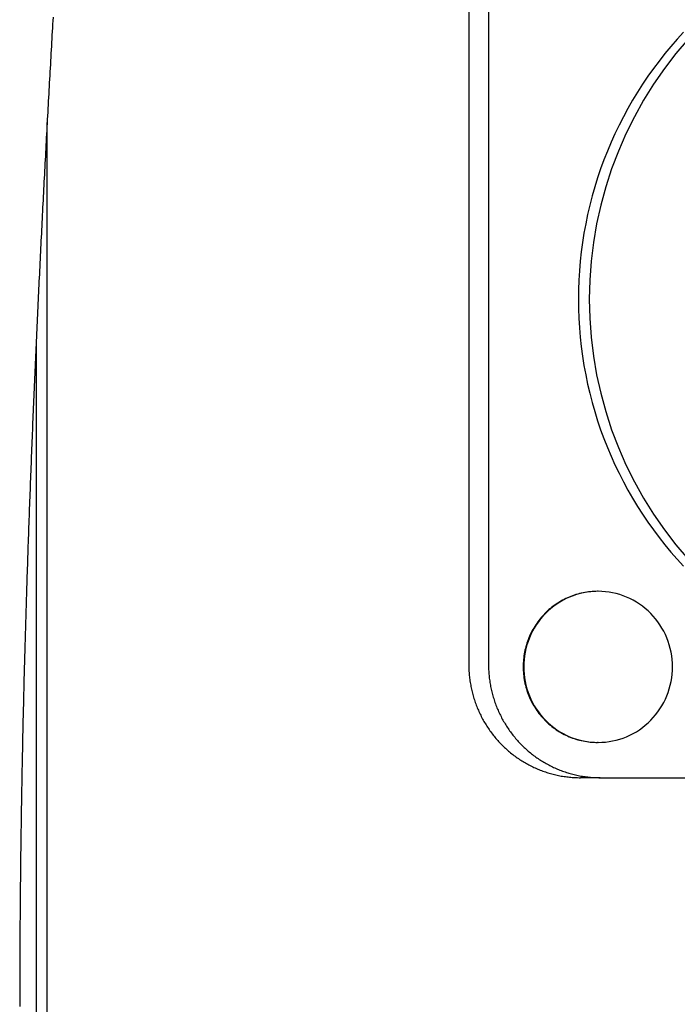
# Model space of a CAD drawing. Extents: x 987 to 2641, y 1244 to 2490.
# Tile 100 of 138: x 2496 to 2523, y 1902 to 1942. Entities that reach past the tile are written whole.
import ezdxf

# ---------------------------------------------------------------- set-up
doc = ezdxf.new("R2010")
doc.units = 0
doc.layers.add('KF_GRAVIS_8_REAR', color=7, linetype='CONTINUOUS')

# ---------------------------------------------------------------- blocks, each defined once
blk = doc.blocks.new('KF_GRAVIS_8_REAR')
at = {"layer": 'KF_GRAVIS_8_REAR'}
for p, q in [((0.29472, -201), (0.29472, -230)), ((1.07614, -201), (1.07614, -230)), ((-16.44701, -278.51337), (-16.44701, -208.48664)), ((-16.88113, -217.16136), (-16.88113, -269.83872)), ((5.43023, -227.1), (5.40929, -227.1)), ((5.43023, -233.1), (5.40929, -233.1)), ((5.50777, -234.5), (4.72635, -234.5)), ((5.50777, -234.5), (34.0672, -234.5))]:
    blk.add_line(p, q, dxfattribs=at)
for points in [[(-16.2126, -204.293, 0), (-16.221, -204.438, 0), (-16.2293, -204.583, 0), (-16.2376, -204.728, 0), (-16.2459, -204.873, 0), (-16.2541, -205.018, 0), (-16.2624, -205.163, 0), (-16.2706, -205.308, 0), (-16.2789, -205.453, 0), (-16.2871, -205.598, 0), (-16.2953, -205.743, 0), (-16.3034, -205.889, 0), (-16.3116, -206.034, 0), (-16.3198, -206.179, 0), (-16.3279, -206.324, 0), (-16.336, -206.47, 0), (-16.3441, -206.615, 0), (-16.3522, -206.76, 0), (-16.3603, -206.906, 0), (-16.3684, -207.051, 0), (-16.3764, -207.196, 0), (-16.3844, -207.342, 0), (-16.3924, -207.487, 0), (-16.4004, -207.633, 0), (-16.4084, -207.778, 0), (-16.4164, -207.924, 0), (-16.4243, -208.069, 0), (-16.4323, -208.215, 0), (-16.4402, -208.361, 0), (-16.4481, -208.506, 0), (-16.456, -208.652, 0), (-16.4638, -208.798, 0), (-16.4717, -208.943, 0), (-16.4795, -209.089, 0), (-16.4873, -209.235, 0), (-16.4951, -209.381, 0), (-16.5029, -209.526, 0), (-16.5106, -209.672, 0), (-16.5184, -209.818, 0), (-16.5261, -209.964, 0), (-16.5338, -210.11, 0), (-16.5415, -210.256, 0), (-16.5492, -210.402, 0), (-16.5568, -210.548, 0), (-16.5645, -210.694, 0), (-16.5721, -210.84, 0), (-16.5797, -210.986, 0), (-16.5872, -211.132, 0), (-16.5948, -211.278, 0), (-16.6024, -211.425, 0), (-16.6099, -211.571, 0), (-16.6174, -211.717, 0), (-16.6249, -211.863, 0), (-16.6323, -212.009, 0), (-16.6398, -212.156, 0), (-16.6472, -212.302, 0), (-16.6546, -212.448, 0), (-16.662, -212.595, 0), (-16.6694, -212.741, 0), (-16.6767, -212.888, 0), (-16.684, -213.034, 0), (-16.6913, -213.181, 0), (-16.6986, -213.327, 0), (-16.7059, -213.474, 0), (-16.7131, -213.62, 0), (-16.7204, -213.767, 0), (-16.7276, -213.913, 0), (-16.7348, -214.06, 0), (-16.7419, -214.207, 0), (-16.7491, -214.354, 0), (-16.7562, -214.5, 0), (-16.7633, -214.647, 0), (-16.7704, -214.794, 0), (-16.7774, -214.941, 0), (-16.7844, -215.088, 0), (-16.7915, -215.235, 0), (-16.7984, -215.381, 0), (-16.8054, -215.528, 0), (-16.8123, -215.675, 0), (-16.8193, -215.822, 0), (-16.8262, -215.969, 0), (-16.833, -216.117, 0), (-16.8399, -216.264, 0), (-16.8467, -216.411, 0), (-16.8535, -216.558, 0), (-16.8603, -216.705, 0), (-16.867, -216.852, 0), (-16.8738, -217, 0), (-16.8805, -217.147, 0), (-16.8872, -217.294, 0), (-16.8938, -217.442, 0), (-16.9005, -217.589, 0), (-16.9071, -217.736, 0), (-16.9136, -217.884, 0), (-16.9202, -218.031, 0), (-16.9267, -218.179, 0), (-16.9332, -218.326, 0), (-16.9397, -218.474, 0), (-16.9462, -218.622, 0), (-16.9526, -218.769, 0), (-16.959, -218.917, 0), (-16.9654, -219.065, 0), (-16.9717, -219.212, 0), (-16.9781, -219.36, 0), (-16.9844, -219.508, 0), (-16.9906, -219.656, 0), (-16.9969, -219.804, 0), (-17.0031, -219.952, 0), (-17.0093, -220.1, 0), (-17.0155, -220.248, 0), (-17.0216, -220.396, 0), (-17.0277, -220.544, 0), (-17.0338, -220.692, 0), (-17.0399, -220.84, 0), (-17.0459, -220.988, 0), (-17.0519, -221.136, 0), (-17.0578, -221.284, 0), (-17.0638, -221.433, 0), (-17.0697, -221.581, 0), (-17.0756, -221.729, 0), (-17.0814, -221.878, 0), (-17.0873, -222.026, 0), (-17.0931, -222.175, 0), (-17.0988, -222.323, 0), (-17.1046, -222.472, 0), (-17.1103, -222.62, 0), (-17.116, -222.769, 0), (-17.1216, -222.917, 0), (-17.1272, -223.066, 0), (-17.1328, -223.215, 0), (-17.1384, -223.363, 0), (-17.1439, -223.512, 0), (-17.1494, -223.661, 0), (-17.1549, -223.81, 0), (-17.1603, -223.959, 0), (-17.1657, -224.108, 0), (-17.1711, -224.257, 0), (-17.1764, -224.406, 0), (-17.1817, -224.555, 0), (-17.187, -224.704, 0), (-17.1922, -224.853, 0), (-17.1974, -225.003, 0), (-17.2026, -225.152, 0), (-17.2078, -225.301, 0), (-17.2129, -225.45, 0), (-17.218, -225.6, 0), (-17.223, -225.749, 0), (-17.228, -225.899, 0), (-17.233, -226.048, 0), (-17.2379, -226.198, 0), (-17.2428, -226.347, 0), (-17.2477, -226.497, 0), (-17.2525, -226.646, 0), (-17.2574, -226.796, 0), (-17.2621, -226.946, 0), (-17.2669, -227.095, 0), (-17.2716, -227.245, 0), (-17.2762, -227.395, 0), (-17.2808, -227.545, 0), (-17.2854, -227.695, 0), (-17.29, -227.845, 0), (-17.2945, -227.995, 0), (-17.299, -228.145, 0), (-17.3034, -228.295, 0), (-17.3079, -228.445, 0), (-17.3122, -228.595, 0), (-17.3166, -228.745, 0), (-17.3209, -228.895, 0), (-17.3251, -229.045, 0), (-17.3293, -229.196, 0), (-17.3335, -229.346, 0), (-17.3377, -229.496, 0), (-17.3418, -229.647, 0), (-17.3459, -229.797, 0), (-17.3499, -229.947, 0), (-17.3539, -230.098, 0), (-17.3578, -230.248, 0), (-17.3618, -230.399, 0), (-17.3656, -230.549, 0), (-17.3695, -230.7, 0), (-17.3733, -230.851, 0), (-17.377, -231.001, 0), (-17.3807, -231.152, 0), (-17.3844, -231.303, 0), (-17.3881, -231.453, 0), (-17.3917, -231.604, 0), (-17.3952, -231.755, 0), (-17.3987, -231.906, 0), (-17.4022, -232.057, 0), (-17.4056, -232.208, 0), (-17.409, -232.359, 0), (-17.4124, -232.51, 0), (-17.4157, -232.661, 0), (-17.419, -232.812, 0), (-17.4222, -232.963, 0), (-17.4254, -233.114, 0), (-17.4285, -233.265, 0), (-17.4316, -233.416, 0), (-17.4346, -233.567, 0), (-17.4376, -233.718, 0), (-17.4406, -233.87, 0), (-17.4435, -234.021, 0), (-17.4464, -234.172, 0), (-17.4492, -234.323, 0), (-17.452, -234.475, 0), (-17.4548, -234.626, 0), (-17.4575, -234.777, 0), (-17.4601, -234.929, 0), (-17.4628, -235.08, 0), (-17.4653, -235.231, 0), (-17.4678, -235.383, 0), (-17.4703, -235.534, 0), (-17.4728, -235.686, 0), (-17.4752, -235.837, 0), (-17.4775, -235.989, 0), (-17.4798, -236.14, 0), (-17.4821, -236.292, 0), (-17.4843, -236.443, 0), (-17.4864, -236.595, 0), (-17.4886, -236.746, 0), (-17.4906, -236.898, 0), (-17.4927, -237.05, 0), (-17.4946, -237.201, 0), (-17.4966, -237.353, 0), (-17.4985, -237.504, 0), (-17.5003, -237.656, 0), (-17.5021, -237.808, 0), (-17.5039, -237.96, 0), (-17.5056, -238.111, 0), (-17.5073, -238.263, 0), (-17.5089, -238.415, 0), (-17.5105, -238.566, 0), (-17.512, -238.718, 0), (-17.5135, -238.87, 0), (-17.5149, -239.022, 0), (-17.5163, -239.174, 0), (-17.5176, -239.326, 0), (-17.5189, -239.477, 0), (-17.5202, -239.629, 0), (-17.5214, -239.781, 0), (-17.5225, -239.933, 0), (-17.5236, -240.085, 0), (-17.5247, -240.237, 0), (-17.5257, -240.389, 0), (-17.5267, -240.541, 0), (-17.5276, -240.693, 0), (-17.5284, -240.844, 0), (-17.5293, -240.996, 0), (-17.53, -241.148, 0), (-17.5308, -241.3, 0), (-17.5314, -241.452, 0), (-17.5321, -241.604, 0), (-17.5327, -241.756, 0), (-17.5332, -241.908, 0), (-17.5337, -242.06, 0), (-17.5341, -242.212, 0), (-17.5345, -242.365, 0), (-17.5348, -242.517, 0), (-17.5351, -242.669, 0), (-17.5354, -242.821, 0), (-17.5356, -242.973, 0), (-17.5357, -243.125, 0), (-17.5358, -243.277, 0), (-17.5359, -243.429, 0), (-17.5359, -243.581, 0)], [(8.82136, -204.898, 0), (8.56843, -205.175, 0), (8.32227, -205.457, 0), (8.08301, -205.746, 0), (7.8508, -206.041, 0), (7.62578, -206.341, 0), (7.40809, -206.647, 0), (7.19785, -206.958, 0), (6.9952, -207.274, 0), (6.80026, -207.596, 0), (6.61313, -207.922, 0), (6.43395, -208.252, 0), (6.2628, -208.587, 0), (6.0998, -208.926, 0), (5.94505, -209.269, 0), (5.79864, -209.616, 0), (5.66065, -209.967, 0), (5.53117, -210.32, 0), (5.41028, -210.677, 0), (5.29805, -211.037, 0), (5.19455, -211.399, 0), (5.09984, -211.764, 0), (5.01397, -212.131, 0), (4.937, -212.5, 0), (4.86898, -212.871, 0), (4.80995, -213.244, 0), (4.75994, -213.618, 0), (4.71898, -213.993, 0), (4.68709, -214.369, 0), (4.6643, -214.746, 0), (4.65063, -215.123, 0), (4.64607, -215.5, 0), (4.65063, -215.877, 0), (4.6643, -216.254, 0), (4.68709, -216.631, 0), (4.71898, -217.007, 0), (4.75994, -217.382, 0), (4.80995, -217.756, 0), (4.86898, -218.129, 0), (4.937, -218.5, 0), (5.01397, -218.869, 0), (5.09984, -219.236, 0), (5.19455, -219.601, 0), (5.29805, -219.963, 0), (5.41028, -220.323, 0), (5.53117, -220.68, 0), (5.66065, -221.033, 0), (5.79864, -221.384, 0), (5.94505, -221.731, 0), (6.0998, -222.074, 0), (6.2628, -222.413, 0), (6.43395, -222.748, 0), (6.61313, -223.078, 0), (6.80026, -223.404, 0), (6.9952, -223.726, 0), (7.19785, -224.042, 0), (7.40809, -224.353, 0), (7.62578, -224.659, 0), (7.8508, -224.959, 0), (8.08301, -225.254, 0), (8.32227, -225.543, 0), (8.56843, -225.825, 0), (8.82136, -226.102, 0)], [(9.00255, -205.175, 0), (8.51713, -205.746, 0), (8.0599, -206.341, 0), (7.63198, -206.958, 0), (7.23438, -207.596, 0), (6.86807, -208.252, 0), (6.53393, -208.926, 0), (6.23276, -209.616, 0), (5.96529, -210.32, 0), (5.73217, -211.037, 0), (5.53396, -211.764, 0), (5.37113, -212.5, 0), (5.24407, -213.244, 0), (5.1531, -213.993, 0), (5.09843, -214.746, 0), (5.08019, -215.5, 0), (5.09843, -216.254, 0), (5.1531, -217.007, 0), (5.24407, -217.756, 0), (5.37113, -218.5, 0), (5.53396, -219.236, 0), (5.73217, -219.963, 0), (5.96529, -220.68, 0), (6.23276, -221.384, 0), (6.53393, -222.074, 0), (6.86807, -222.748, 0), (7.23438, -223.404, 0), (7.63198, -224.042, 0), (8.0599, -224.659, 0), (8.51713, -225.254, 0), (9.00255, -225.825, 0)], [(5.40929, -227.1, 0), (5.33679, -227.101, 0), (5.26433, -227.104, 0), (5.19195, -227.108, 0), (5.11971, -227.114, 0), (5.04764, -227.123, 0), (4.97579, -227.132, 0), (4.9042, -227.144, 0), (4.83291, -227.158, 0), (4.76197, -227.173, 0), (4.69143, -227.19, 0), (4.62131, -227.209, 0), (4.55167, -227.229, 0), (4.48254, -227.251, 0), (4.41398, -227.275, 0), (4.34601, -227.301, 0), (4.27868, -227.328, 0), (4.21204, -227.357, 0), (4.14611, -227.388, 0), (4.08095, -227.42, 0), (4.01659, -227.454, 0), (3.95306, -227.49, 0), (3.89041, -227.527, 0), (3.82868, -227.565, 0), (3.7679, -227.606, 0), (3.70811, -227.647, 0), (3.64934, -227.69, 0), (3.59164, -227.735, 0), (3.53503, -227.781, 0), (3.47954, -227.828, 0), (3.42522, -227.877, 0), (3.3721, -227.927, 0), (3.3202, -227.979, 0), (3.26956, -228.031, 0), (3.22021, -228.085, 0), (3.17218, -228.14, 0), (3.12549, -228.197, 0), (3.08018, -228.254, 0), (3.03628, -228.313, 0), (2.9938, -228.373, 0), (2.95278, -228.433, 0), (2.91324, -228.495, 0), (2.8752, -228.558, 0), (2.83869, -228.621, 0), (2.80372, -228.686, 0), (2.77033, -228.751, 0), (2.73852, -228.817, 0), (2.70833, -228.884, 0), (2.67976, -228.952, 0), (2.65284, -229.02, 0), (2.62757, -229.089, 0), (2.60398, -229.159, 0), (2.58209, -229.229, 0), (2.56189, -229.3, 0), (2.54341, -229.371, 0), (2.52665, -229.443, 0), (2.51164, -229.515, 0), (2.49836, -229.587, 0), (2.48685, -229.66, 0), (2.47709, -229.733, 0), (2.4691, -229.806, 0), (2.46287, -229.879, 0), (2.45843, -229.953, 0), (2.45576, -230.026, 0), (2.45487, -230.1, 0), (2.45576, -230.174, 0), (2.45843, -230.247, 0), (2.46287, -230.321, 0), (2.4691, -230.394, 0), (2.47709, -230.467, 0), (2.48685, -230.54, 0), (2.49836, -230.613, 0), (2.51164, -230.685, 0), (2.52665, -230.757, 0), (2.54341, -230.829, 0), (2.56189, -230.9, 0), (2.58209, -230.971, 0), (2.60398, -231.041, 0), (2.62757, -231.111, 0), (2.65284, -231.18, 0), (2.67976, -231.248, 0), (2.70833, -231.316, 0), (2.73852, -231.383, 0), (2.77033, -231.449, 0), (2.80372, -231.514, 0), (2.83869, -231.579, 0), (2.8752, -231.642, 0), (2.91324, -231.705, 0), (2.95278, -231.767, 0), (2.9938, -231.827, 0), (3.03628, -231.887, 0), (3.08018, -231.946, 0), (3.12549, -232.003, 0), (3.17218, -232.06, 0), (3.22021, -232.115, 0), (3.26956, -232.169, 0), (3.3202, -232.221, 0), (3.3721, -232.273, 0), (3.42522, -232.323, 0), (3.47954, -232.372, 0), (3.53503, -232.419, 0), (3.59164, -232.465, 0), (3.64934, -232.51, 0), (3.70811, -232.553, 0), (3.7679, -232.594, 0), (3.82868, -232.635, 0), (3.89041, -232.673, 0), (3.95306, -232.71, 0), (4.01659, -232.746, 0), (4.08095, -232.78, 0), (4.14611, -232.812, 0), (4.21204, -232.843, 0), (4.27868, -232.872, 0), (4.34601, -232.899, 0), (4.41398, -232.925, 0), (4.48254, -232.949, 0), (4.55167, -232.971, 0), (4.62131, -232.991, 0), (4.69143, -233.01, 0), (4.76197, -233.027, 0), (4.83291, -233.042, 0), (4.9042, -233.056, 0), (4.97579, -233.068, 0), (5.04764, -233.077, 0), (5.11971, -233.086, 0), (5.19195, -233.092, 0), (5.26433, -233.096, 0), (5.33679, -233.099, 0), (5.40929, -233.1, 0)], [(5.40929, -227.1, 0), (5.33679, -227.101, 0), (5.26433, -227.104, 0), (5.19195, -227.108, 0), (5.11971, -227.114, 0), (5.04764, -227.123, 0), (4.97579, -227.132, 0), (4.9042, -227.144, 0), (4.83291, -227.158, 0), (4.76197, -227.173, 0), (4.69143, -227.19, 0), (4.62131, -227.209, 0), (4.55167, -227.229, 0), (4.48254, -227.251, 0), (4.41398, -227.275, 0), (4.34601, -227.301, 0), (4.27868, -227.328, 0), (4.21204, -227.357, 0), (4.14611, -227.388, 0), (4.08095, -227.42, 0), (4.01659, -227.454, 0), (3.95306, -227.49, 0), (3.89041, -227.527, 0), (3.82868, -227.565, 0), (3.7679, -227.606, 0), (3.70811, -227.647, 0), (3.64934, -227.69, 0), (3.59164, -227.735, 0), (3.53503, -227.781, 0), (3.47954, -227.828, 0), (3.42522, -227.877, 0), (3.3721, -227.927, 0), (3.3202, -227.979, 0), (3.26956, -228.031, 0), (3.22021, -228.085, 0), (3.17218, -228.14, 0), (3.12549, -228.197, 0), (3.08018, -228.254, 0), (3.03628, -228.313, 0), (2.9938, -228.373, 0), (2.95278, -228.433, 0), (2.91324, -228.495, 0), (2.8752, -228.558, 0), (2.83869, -228.621, 0), (2.80372, -228.686, 0), (2.77033, -228.751, 0), (2.73852, -228.817, 0), (2.70833, -228.884, 0), (2.67976, -228.952, 0), (2.65284, -229.02, 0), (2.62757, -229.089, 0), (2.60398, -229.159, 0), (2.58209, -229.229, 0), (2.56189, -229.3, 0), (2.54341, -229.371, 0), (2.52665, -229.443, 0), (2.51164, -229.515, 0), (2.49836, -229.587, 0), (2.48685, -229.66, 0), (2.47709, -229.733, 0), (2.4691, -229.806, 0), (2.46287, -229.879, 0), (2.45843, -229.953, 0), (2.45576, -230.026, 0), (2.45487, -230.1, 0), (2.45576, -230.174, 0), (2.45843, -230.247, 0), (2.46287, -230.321, 0), (2.4691, -230.394, 0), (2.47709, -230.467, 0), (2.48685, -230.54, 0), (2.49836, -230.613, 0), (2.51164, -230.685, 0), (2.52665, -230.757, 0), (2.54341, -230.829, 0), (2.56189, -230.9, 0), (2.58209, -230.971, 0), (2.60398, -231.041, 0), (2.62757, -231.111, 0), (2.65284, -231.18, 0), (2.67976, -231.248, 0), (2.70833, -231.316, 0), (2.73852, -231.383, 0), (2.77033, -231.449, 0), (2.80372, -231.514, 0), (2.83869, -231.579, 0), (2.8752, -231.642, 0), (2.91324, -231.705, 0), (2.95278, -231.767, 0), (2.9938, -231.827, 0), (3.03628, -231.887, 0), (3.08018, -231.946, 0), (3.12549, -232.003, 0), (3.17218, -232.06, 0), (3.22021, -232.115, 0), (3.26956, -232.169, 0), (3.3202, -232.221, 0), (3.3721, -232.273, 0), (3.42522, -232.323, 0), (3.47954, -232.372, 0), (3.53503, -232.419, 0), (3.59164, -232.465, 0), (3.64934, -232.51, 0), (3.70811, -232.553, 0), (3.7679, -232.594, 0), (3.82868, -232.635, 0), (3.89041, -232.673, 0), (3.95306, -232.71, 0), (4.01659, -232.746, 0), (4.08095, -232.78, 0), (4.14611, -232.812, 0), (4.21204, -232.843, 0), (4.27868, -232.872, 0), (4.34601, -232.899, 0), (4.41398, -232.925, 0), (4.48254, -232.949, 0), (4.55167, -232.971, 0), (4.62131, -232.991, 0), (4.69143, -233.01, 0), (4.76197, -233.027, 0), (4.83291, -233.042, 0), (4.9042, -233.056, 0), (4.97579, -233.068, 0), (5.04764, -233.077, 0), (5.11971, -233.086, 0), (5.19195, -233.092, 0), (5.26433, -233.096, 0), (5.33679, -233.099, 0), (5.40929, -233.1, 0)], [(5.43023, -227.1, 0), (5.28526, -227.104, 0), (5.14065, -227.114, 0), (4.99673, -227.132, 0), (4.85385, -227.158, 0), (4.71236, -227.19, 0), (4.57261, -227.229, 0), (4.43491, -227.275, 0), (4.29962, -227.328, 0), (4.16705, -227.388, 0), (4.03752, -227.454, 0), (3.91135, -227.527, 0), (3.78884, -227.606, 0), (3.67028, -227.69, 0), (3.55596, -227.781, 0), (3.44616, -227.877, 0), (3.34114, -227.979, 0), (3.24115, -228.085, 0), (3.14643, -228.197, 0), (3.05721, -228.313, 0), (2.97372, -228.433, 0), (2.89614, -228.558, 0), (2.82466, -228.686, 0), (2.75946, -228.817, 0), (2.7007, -228.952, 0), (2.64851, -229.089, 0), (2.60302, -229.229, 0), (2.56435, -229.371, 0), (2.53258, -229.515, 0), (2.50778, -229.66, 0), (2.49003, -229.806, 0), (2.47937, -229.953, 0), (2.47581, -230.1, 0), (2.47937, -230.247, 0), (2.49003, -230.394, 0), (2.50778, -230.54, 0), (2.53258, -230.685, 0), (2.56435, -230.829, 0), (2.60302, -230.971, 0), (2.64851, -231.111, 0), (2.7007, -231.248, 0), (2.75946, -231.383, 0), (2.82466, -231.514, 0), (2.89614, -231.642, 0), (2.97372, -231.767, 0), (3.05721, -231.887, 0), (3.14643, -232.003, 0), (3.24115, -232.115, 0), (3.34114, -232.221, 0), (3.44616, -232.323, 0), (3.55596, -232.419, 0), (3.67028, -232.51, 0), (3.78884, -232.594, 0), (3.91135, -232.673, 0), (4.03752, -232.746, 0), (4.16705, -232.812, 0), (4.29962, -232.872, 0), (4.43491, -232.925, 0), (4.57261, -232.971, 0), (4.71236, -233.01, 0), (4.85385, -233.042, 0), (4.99673, -233.068, 0), (5.14065, -233.086, 0), (5.28526, -233.096, 0), (5.43023, -233.1, 0), (5.5752, -233.096, 0), (5.71981, -233.086, 0), (5.86373, -233.068, 0), (6.00661, -233.042, 0), (6.1481, -233.01, 0), (6.28785, -232.971, 0), (6.42554, -232.925, 0), (6.56084, -232.872, 0), (6.69341, -232.812, 0), (6.82294, -232.746, 0), (6.94911, -232.673, 0), (7.07162, -232.594, 0), (7.19018, -232.51, 0), (7.3045, -232.419, 0), (7.4143, -232.323, 0), (7.51932, -232.221, 0), (7.61931, -232.115, 0), (7.71403, -232.003, 0), (7.80324, -231.887, 0), (7.88674, -231.767, 0), (7.96432, -231.642, 0), (8.0358, -231.514, 0), (8.101, -231.383, 0), (8.15976, -231.248, 0), (8.21195, -231.111, 0), (8.25744, -230.971, 0), (8.29611, -230.829, 0), (8.32788, -230.685, 0), (8.35268, -230.54, 0), (8.37043, -230.394, 0), (8.38109, -230.247, 0), (8.38465, -230.1, 0), (8.38109, -229.953, 0), (8.37043, -229.806, 0), (8.35268, -229.66, 0), (8.32788, -229.515, 0), (8.29611, -229.371, 0), (8.25744, -229.229, 0), (8.21195, -229.089, 0), (8.15976, -228.952, 0), (8.101, -228.817, 0), (8.0358, -228.686, 0), (7.96432, -228.558, 0), (7.88674, -228.433, 0), (7.80324, -228.313, 0), (7.71403, -228.197, 0), (7.61931, -228.085, 0), (7.51932, -227.979, 0), (7.4143, -227.877, 0), (7.3045, -227.781, 0), (7.19018, -227.69, 0), (7.07162, -227.606, 0), (6.94911, -227.527, 0), (6.82294, -227.454, 0), (6.69341, -227.388, 0), (6.56084, -227.328, 0), (6.42554, -227.275, 0), (6.28785, -227.229, 0), (6.1481, -227.19, 0), (6.00661, -227.158, 0), (5.86373, -227.132, 0), (5.71981, -227.114, 0), (5.5752, -227.104, 0), (5.43023, -227.1, 0)], [(0.29472, -230, 0), (0.29505, -230.055, 0), (0.29605, -230.11, 0), (0.29772, -230.166, 0), (0.30006, -230.221, 0), (0.30306, -230.276, 0), (0.30673, -230.331, 0), (0.31106, -230.386, 0), (0.31606, -230.441, 0), (0.32172, -230.496, 0), (0.32805, -230.551, 0), (0.33504, -230.606, 0), (0.34269, -230.66, 0), (0.351, -230.715, 0), (0.35996, -230.769, 0), (0.36959, -230.824, 0), (0.37987, -230.878, 0), (0.39081, -230.932, 0), (0.4024, -230.986, 0), (0.41464, -231.04, 0), (0.42753, -231.093, 0), (0.44107, -231.147, 0), (0.45525, -231.2, 0), (0.47008, -231.253, 0), (0.48554, -231.306, 0), (0.50165, -231.359, 0), (0.51839, -231.412, 0), (0.53577, -231.464, 0), (0.55378, -231.516, 0), (0.57241, -231.568, 0), (0.59167, -231.62, 0), (0.61155, -231.671, 0), (0.63206, -231.722, 0), (0.65318, -231.773, 0), (0.67491, -231.824, 0), (0.69725, -231.874, 0), (0.7202, -231.924, 0), (0.74376, -231.974, 0), (0.76791, -232.023, 0), (0.79266, -232.072, 0), (0.818, -232.121, 0), (0.84393, -232.17, 0), (0.87045, -232.218, 0), (0.89754, -232.266, 0), (0.92522, -232.313, 0), (0.95346, -232.361, 0), (0.98227, -232.407, 0), (1.01165, -232.454, 0), (1.04158, -232.5, 0), (1.07208, -232.546, 0), (1.10312, -232.591, 0), (1.1347, -232.636, 0), (1.16683, -232.681, 0), (1.1995, -232.725, 0), (1.23269, -232.769, 0), (1.26641, -232.812, 0), (1.30065, -232.855, 0), (1.33541, -232.897, 0), (1.37068, -232.939, 0), (1.40646, -232.981, 0), (1.44273, -233.022, 0), (1.4795, -233.063, 0), (1.51676, -233.103, 0), (1.5545, -233.143, 0), (1.59272, -233.182, 0), (1.63141, -233.221, 0), (1.67056, -233.259, 0), (1.71018, -233.297, 0), (1.75025, -233.334, 0), (1.79077, -233.371, 0), (1.83173, -233.407, 0), (1.87313, -233.443, 0), (1.91496, -233.479, 0), (1.95721, -233.513, 0), (1.99987, -233.548, 0), (2.04295, -233.581, 0), (2.08643, -233.614, 0), (2.13031, -233.647, 0), (2.17458, -233.679, 0), (2.21924, -233.711, 0), (2.26427, -233.742, 0), (2.30967, -233.772, 0), (2.35544, -233.802, 0), (2.40156, -233.831, 0), (2.44804, -233.86, 0), (2.49486, -233.888, 0), (2.54201, -233.915, 0), (2.58949, -233.942, 0), (2.6373, -233.969, 0), (2.68542, -233.994, 0), (2.73384, -234.02, 0), (2.78257, -234.044, 0), (2.83159, -234.068, 0), (2.88089, -234.091, 0), (2.93047, -234.114, 0), (2.98033, -234.136, 0), (3.03044, -234.157, 0), (3.08081, -234.178, 0), (3.13143, -234.198, 0), (3.18229, -234.218, 0), (3.23338, -234.237, 0), (3.2847, -234.255, 0), (3.33623, -234.273, 0), (3.38797, -234.29, 0), (3.43992, -234.306, 0), (3.49206, -234.322, 0), (3.54438, -234.337, 0), (3.59688, -234.351, 0), (3.64955, -234.365, 0), (3.70239, -234.378, 0), (3.75538, -234.391, 0), (3.80851, -234.402, 0), (3.86179, -234.414, 0), (3.91519, -234.424, 0), (3.96871, -234.434, 0), (4.02235, -234.443, 0), (4.0761, -234.451, 0), (4.12994, -234.459, 0), (4.18387, -234.466, 0), (4.23789, -234.473, 0), (4.29198, -234.478, 0), (4.34613, -234.483, 0), (4.40034, -234.488, 0), (4.4546, -234.492, 0), (4.5089, -234.495, 0), (4.56324, -234.497, 0), (4.6176, -234.499, 0), (4.67197, -234.5, 0), (4.72635, -234.5, 0)], [(1.07614, -230, 0), (1.07647, -230.055, 0), (1.07747, -230.11, 0), (1.07914, -230.166, 0), (1.08148, -230.221, 0), (1.08448, -230.276, 0), (1.08815, -230.331, 0), (1.09248, -230.386, 0), (1.09748, -230.441, 0), (1.10314, -230.496, 0), (1.10947, -230.551, 0), (1.11645, -230.606, 0), (1.1241, -230.66, 0), (1.13241, -230.715, 0), (1.14138, -230.769, 0), (1.15101, -230.824, 0), (1.16129, -230.878, 0), (1.17223, -230.932, 0), (1.18382, -230.986, 0), (1.19606, -231.04, 0), (1.20895, -231.093, 0), (1.22249, -231.147, 0), (1.23667, -231.2, 0), (1.2515, -231.253, 0), (1.26696, -231.306, 0), (1.28307, -231.359, 0), (1.29981, -231.412, 0), (1.31719, -231.464, 0), (1.33519, -231.516, 0), (1.35383, -231.568, 0), (1.37309, -231.62, 0), (1.39297, -231.671, 0), (1.41348, -231.722, 0), (1.4346, -231.773, 0), (1.45633, -231.824, 0), (1.47867, -231.874, 0), (1.50162, -231.924, 0), (1.52518, -231.974, 0), (1.54933, -232.023, 0), (1.57408, -232.072, 0), (1.59942, -232.121, 0), (1.62535, -232.17, 0), (1.65186, -232.218, 0), (1.67896, -232.266, 0), (1.70663, -232.313, 0), (1.73488, -232.361, 0), (1.76369, -232.407, 0), (1.79307, -232.454, 0), (1.823, -232.5, 0), (1.85349, -232.546, 0), (1.88454, -232.591, 0), (1.91612, -232.636, 0), (1.94825, -232.681, 0), (1.98091, -232.725, 0), (2.01411, -232.769, 0), (2.04783, -232.812, 0), (2.08207, -232.855, 0), (2.11683, -232.897, 0), (2.1521, -232.939, 0), (2.18787, -232.981, 0), (2.22415, -233.022, 0), (2.26092, -233.063, 0), (2.29817, -233.103, 0), (2.33592, -233.143, 0), (2.37413, -233.182, 0), (2.41282, -233.221, 0), (2.45198, -233.259, 0), (2.4916, -233.297, 0), (2.53167, -233.334, 0), (2.57219, -233.371, 0), (2.61315, -233.407, 0), (2.65455, -233.443, 0), (2.69637, -233.479, 0), (2.73862, -233.513, 0), (2.78129, -233.548, 0), (2.82437, -233.581, 0), (2.86785, -233.614, 0), (2.91173, -233.647, 0), (2.956, -233.679, 0), (3.00066, -233.711, 0), (3.04569, -233.742, 0), (3.09109, -233.772, 0), (3.13686, -233.802, 0), (3.18298, -233.831, 0), (3.22946, -233.86, 0), (3.27627, -233.888, 0), (3.32343, -233.915, 0), (3.37091, -233.942, 0), (3.41871, -233.969, 0), (3.46683, -233.994, 0), (3.51526, -234.02, 0), (3.56399, -234.044, 0), (3.613, -234.068, 0), (3.66231, -234.091, 0), (3.71189, -234.114, 0), (3.76174, -234.136, 0), (3.81186, -234.157, 0), (3.86223, -234.178, 0), (3.91285, -234.198, 0), (3.96371, -234.218, 0), (4.0148, -234.237, 0), (4.06612, -234.255, 0), (4.11765, -234.273, 0), (4.16939, -234.29, 0), (4.22134, -234.306, 0), (4.27348, -234.322, 0), (4.3258, -234.337, 0), (4.3783, -234.351, 0), (4.43097, -234.365, 0), (4.48381, -234.378, 0), (4.5368, -234.391, 0), (4.58993, -234.402, 0), (4.6432, -234.414, 0), (4.69661, -234.424, 0), (4.75013, -234.434, 0), (4.80377, -234.443, 0), (4.85752, -234.451, 0), (4.91136, -234.459, 0), (4.96529, -234.466, 0), (5.01931, -234.473, 0), (5.0734, -234.478, 0), (5.12755, -234.483, 0), (5.18176, -234.488, 0), (5.23602, -234.492, 0), (5.29032, -234.495, 0), (5.34466, -234.497, 0), (5.39901, -234.499, 0), (5.45339, -234.5, 0), (5.50777, -234.5, 0)]]:
    blk.add_polyline3d(points, dxfattribs=at)

msp = doc.modelspace()

# ---------------------------------------------------------------- block references
at = {"layer": 'KF_GRAVIS_8_REAR'}
msp.add_blockref('KF_GRAVIS_8_REAR', (2514.017, 2145.913), dxfattribs=at)

doc.saveas('drawing.dxf')
